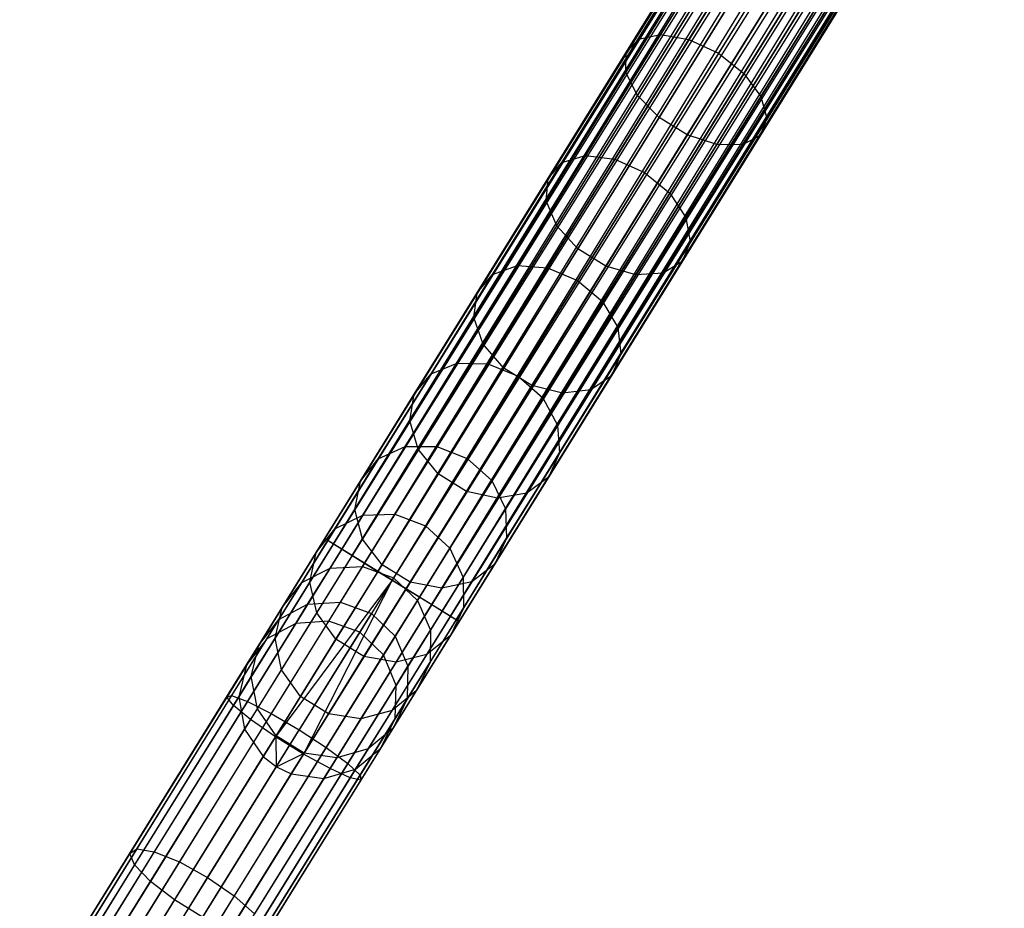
# Model space of a CAD drawing. Extents: x -102 to 102, y -101 to 102.
# Tile 9 of 256: x -47 to -35, y -73 to -62. Entities that reach past the tile are written whole.
import ezdxf

# ---------------------------------------------------------------- set-up
doc = ezdxf.new("R2010")
doc.units = 0
doc.header["$LTSCALE"] = 25.4
doc.layers.get('0').update_dxf_attribs({"linetype": 'CONTINUOUS'})

# ---------------------------------------------------------------- blocks, each defined once
blk = doc.blocks.new('NL2500011659_STL')
at = {"color": 0}
for p, q in [((-43.273, -68.059, -7.395), (-23.594, -36.277, -7.605)), ((-23.594, -36.277, -7.395), (-43.273, -68.059, -7.395)), ((-43.273, -68.059, -7.395), (-23.594, -36.277, -7.605)), ((-23.594, -36.277, -7.395), (-43.273, -68.059, -7.395)), ((-23.557, -36.3, -7.191), (-43.273, -68.059, -7.395)), ((-23.557, -36.3, -7.191), (-43.273, -68.059, -7.395)), ((-23.594, -36.277, -7.605), (-43.236, -68.082, -7.809)), ((-23.594, -36.277, -7.605), (-43.236, -68.082, -7.809)), ((-23.557, -36.3, -7.809), (-43.236, -68.082, -7.809)), ((-23.557, -36.3, -7.809), (-43.236, -68.082, -7.809)), ((-43.236, -68.082, -7.809), (-23.485, -36.345, -8)), ((-43.236, -68.082, -7.809), (-23.485, -36.345, -8)), ((-43.163, -68.127, -7), (-23.557, -36.3, -7.191)), ((-43.163, -68.127, -7), (-23.557, -36.3, -7.191)), ((-23.485, -36.345, -7), (-43.163, -68.127, -7)), ((-23.485, -36.345, -7), (-43.163, -68.127, -7)), ((-23.485, -36.345, -8), (-43.059, -68.191, -8.169)), ((-23.485, -36.345, -8), (-43.059, -68.191, -8.169)), ((-23.38, -36.409, -6.831), (-43.163, -68.127, -7)), ((-23.38, -36.409, -6.831), (-43.163, -68.127, -7)), ((-23.38, -36.409, -8.169), (-43.059, -68.191, -8.169)), ((-23.38, -36.409, -8.169), (-43.059, -68.191, -8.169)), ((-42.927, -68.273, -6.691), (-23.38, -36.409, -6.831)), ((-42.927, -68.273, -6.691), (-23.38, -36.409, -6.831)), ((-43.059, -68.191, -8.169), (-23.248, -36.491, -8.309)), ((-43.059, -68.191, -8.169), (-23.248, -36.491, -8.309)), ((-23.248, -36.491, -6.691), (-42.927, -68.273, -6.691)), ((-23.248, -36.491, -6.691), (-42.927, -68.273, -6.691)), ((-23.094, -36.586, -6.586), (-42.927, -68.273, -6.691)), ((-23.094, -36.586, -6.586), (-42.927, -68.273, -6.691)), ((-23.248, -36.491, -8.309), (-42.773, -68.368, -8.414)), ((-23.248, -36.491, -8.309), (-42.773, -68.368, -8.414)), ((-23.094, -36.586, -8.414), (-42.773, -68.368, -8.414)), ((-23.094, -36.586, -8.414), (-42.773, -68.368, -8.414)), ((-42.604, -68.473, -6.522), (-23.094, -36.586, -6.586)), ((-42.604, -68.473, -6.522), (-23.094, -36.586, -6.586)), ((-42.773, -68.368, -8.414), (-22.925, -36.691, -8.478)), ((-42.773, -68.368, -8.414), (-22.925, -36.691, -8.478)), ((-22.925, -36.691, -6.522), (-42.604, -68.473, -6.522)), ((-22.925, -36.691, -6.522), (-42.604, -68.473, -6.522)), ((-22.925, -36.691, -8.478), (-42.427, -68.582, -8.5)), ((-22.925, -36.691, -8.478), (-42.427, -68.582, -8.5)), ((-22.749, -36.801, -6.5), (-42.427, -68.582, -6.5)), ((-22.749, -36.801, -6.5), (-42.427, -68.582, -6.5)), ((-22.749, -36.801, -8.5), (-42.427, -68.582, -8.5)), ((-22.749, -36.801, -8.5), (-42.427, -68.582, -8.5)), ((-22.572, -36.91, -8.478), (-42.427, -68.582, -8.5)), ((-22.572, -36.91, -8.478), (-42.427, -68.582, -8.5)), ((-22.572, -36.91, -6.522), (-42.25, -68.692, -6.522)), ((-22.572, -36.91, -6.522), (-42.25, -68.692, -6.522)), ((-22.572, -36.91, -8.478), (-42.081, -68.797, -8.414)), ((-22.572, -36.91, -8.478), (-42.081, -68.797, -8.414)), ((-22.403, -37.015, -6.586), (-42.25, -68.692, -6.522)), ((-22.403, -37.015, -6.586), (-42.25, -68.692, -6.522)), ((-22.403, -37.015, -8.414), (-42.081, -68.797, -8.414)), ((-22.403, -37.015, -8.414), (-42.081, -68.797, -8.414)), ((-41.927, -68.892, -6.691), (-22.403, -37.015, -6.586)), ((-41.927, -68.892, -6.691), (-22.403, -37.015, -6.586)), ((-42.081, -68.797, -8.414), (-22.249, -37.11, -8.309)), ((-42.081, -68.797, -8.414), (-22.249, -37.11, -8.309)), ((-22.249, -37.11, -6.691), (-41.927, -68.892, -6.691)), ((-22.249, -37.11, -6.691), (-41.927, -68.892, -6.691)), ((-22.117, -37.192, -6.831), (-41.927, -68.892, -6.691)), ((-22.117, -37.192, -6.831), (-41.927, -68.892, -6.691)), ((-22.249, -37.11, -8.309), (-41.795, -68.974, -8.169)), ((-22.249, -37.11, -8.309), (-41.795, -68.974, -8.169)), ((-22.117, -37.192, -8.169), (-41.795, -68.974, -8.169)), ((-22.117, -37.192, -8.169), (-41.795, -68.974, -8.169)), ((-41.691, -69.038, -7), (-22.117, -37.192, -6.831)), ((-41.691, -69.038, -7), (-22.117, -37.192, -6.831)), ((-41.795, -68.974, -8.169), (-22.012, -37.256, -8)), ((-41.795, -68.974, -8.169), (-22.012, -37.256, -8)), ((-22.012, -37.256, -7), (-41.691, -69.038, -7)), ((-22.012, -37.256, -7), (-41.691, -69.038, -7)), ((-21.94, -37.301, -7.191), (-41.691, -69.038, -7)), ((-21.94, -37.301, -7.191), (-41.691, -69.038, -7)), ((-22.012, -37.256, -8), (-41.618, -69.083, -7.809)), ((-22.012, -37.256, -8), (-41.618, -69.083, -7.809)), ((-21.94, -37.301, -7.809), (-41.618, -69.083, -7.809)), ((-21.94, -37.301, -7.809), (-41.618, -69.083, -7.809)), ((-41.618, -69.083, -7.809), (-21.903, -37.324, -7.605)), ((-41.618, -69.083, -7.809), (-21.903, -37.324, -7.605)), ((-41.582, -69.106, -7.395), (-21.94, -37.301, -7.191)), ((-41.582, -69.106, -7.395), (-21.94, -37.301, -7.191)), ((-21.903, -37.324, -7.395), (-41.582, -69.106, -7.395)), ((-21.903, -37.324, -7.605), (-41.582, -69.106, -7.395)), ((-21.903, -37.324, -7.605), (-41.582, -69.106, -7.395)), ((-21.903, -37.324, -7.395), (-41.582, -69.106, -7.395)), ((-39.322, -61.761, -304), (-38.284, -60.084, -305.128)), ((-39.322, -61.761, -304), (-38.284, -60.084, -305.128)), ((-39.042, -61.703, -303.698), (-38.022, -60.057, -304.806)), ((-39.042, -61.703, -303.698), (-38.022, -60.057, -304.806)), ((-38.686, -61.767, -303.493), (-37.679, -60.142, -304.587)), ((-38.686, -61.767, -303.493), (-37.679, -60.142, -304.587)), ((-39.478, -61.93, -304.346), (-38.418, -60.218, -305.498)), ((-39.478, -61.93, -304.346), (-38.418, -60.218, -305.498)), ((-37.313, -60.323, -304.509), (-38.315, -61.941, -303.421)), ((-37.313, -60.323, -304.509), (-38.315, -61.941, -303.421)), ((-39.482, -62.181, -304.678), (-38.401, -60.435, -305.852)), ((-39.482, -62.181, -304.678), (-38.401, -60.435, -305.852)), ((-37.994, -62.195, -303.493), (-36.987, -60.57, -304.587)), ((-37.994, -62.195, -303.493), (-36.987, -60.57, -304.587)), ((-39.334, -62.471, -304.937), (-38.237, -60.699, -306.129)), ((-39.334, -62.471, -304.937), (-38.237, -60.699, -306.129)), ((-37.778, -62.486, -303.698), (-36.759, -60.839, -304.806)), ((-37.778, -62.486, -303.698), (-36.759, -60.839, -304.806)), ((-39.06, -62.749, -305.078), (-37.954, -60.963, -306.28)), ((-39.06, -62.749, -305.078), (-37.954, -60.963, -306.28)), ((-37.705, -62.762, -304), (-36.666, -61.085, -305.128)), ((-37.705, -62.762, -304), (-36.666, -61.085, -305.128)), ((-38.706, -62.968, -305.078), (-37.6, -61.182, -306.28)), ((-38.706, -62.968, -305.078), (-37.6, -61.182, -306.28)), ((-37.787, -62.977, -304.346), (-36.727, -61.265, -305.498)), ((-37.787, -62.977, -304.346), (-36.727, -61.265, -305.498)), ((-38.335, -63.09, -304.937), (-37.238, -61.318, -306.129)), ((-38.335, -63.09, -304.937), (-37.238, -61.318, -306.129)), ((-38.01, -63.093, -304.678), (-36.929, -61.347, -305.852)), ((-38.01, -63.093, -304.678), (-36.929, -61.347, -305.852)), ((-40.285, -63.316, -302.652), (-39.322, -61.761, -304)), ((-40.285, -63.316, -302.652), (-39.322, -61.761, -304)), ((-39.987, -63.23, -302.375), (-39.042, -61.703, -303.698)), ((-39.987, -63.23, -302.375), (-39.042, -61.703, -303.698)), ((-39.619, -63.275, -302.187), (-38.686, -61.767, -303.493)), ((-39.619, -63.275, -302.187), (-38.686, -61.767, -303.493)), ((-39.478, -61.93, -304.346), (-39.322, -61.761, -304)), ((-39.478, -61.93, -304.346), (-39.322, -61.761, -304)), ((-39.322, -61.761, -304), (-39.042, -61.703, -303.698)), ((-39.322, -61.761, -304), (-39.042, -61.703, -303.698)), ((-39.042, -61.703, -303.698), (-38.686, -61.767, -303.493)), ((-39.042, -61.703, -303.698), (-38.686, -61.767, -303.493)), ((-38.686, -61.767, -303.493), (-38.315, -61.941, -303.421)), ((-38.686, -61.767, -303.493), (-38.315, -61.941, -303.421)), ((-40.461, -63.518, -302.97), (-39.478, -61.93, -304.346)), ((-40.461, -63.518, -302.97), (-39.478, -61.93, -304.346)), ((-39.482, -62.181, -304.678), (-39.478, -61.93, -304.346)), ((-39.482, -62.181, -304.678), (-39.478, -61.93, -304.346)), ((-38.315, -61.941, -303.421), (-39.244, -63.442, -302.12)), ((-38.315, -61.941, -303.421), (-39.244, -63.442, -302.12)), ((-38.315, -61.941, -303.421), (-37.994, -62.195, -303.493)), ((-38.315, -61.941, -303.421), (-37.994, -62.195, -303.493)), ((-40.485, -63.8, -303.274), (-39.482, -62.181, -304.678)), ((-40.485, -63.8, -303.274), (-39.482, -62.181, -304.678)), ((-39.334, -62.471, -304.937), (-39.482, -62.181, -304.678)), ((-39.334, -62.471, -304.937), (-39.482, -62.181, -304.678)), ((-38.927, -63.703, -302.187), (-37.994, -62.195, -303.493)), ((-38.927, -63.703, -302.187), (-37.994, -62.195, -303.493)), ((-37.994, -62.195, -303.493), (-37.778, -62.486, -303.698)), ((-37.994, -62.195, -303.493), (-37.778, -62.486, -303.698)), ((-40.352, -64.115, -303.512), (-39.334, -62.471, -304.937)), ((-40.352, -64.115, -303.512), (-39.334, -62.471, -304.937)), ((-39.06, -62.749, -305.078), (-39.334, -62.471, -304.937)), ((-39.06, -62.749, -305.078), (-39.334, -62.471, -304.937)), ((-38.723, -64.013, -302.375), (-37.778, -62.486, -303.698)), ((-38.723, -64.013, -302.375), (-37.778, -62.486, -303.698)), ((-37.778, -62.486, -303.698), (-37.705, -62.762, -304)), ((-37.778, -62.486, -303.698), (-37.705, -62.762, -304)), ((-40.086, -64.406, -303.642), (-39.06, -62.749, -305.078)), ((-40.086, -64.406, -303.642), (-39.06, -62.749, -305.078)), ((-38.706, -62.968, -305.078), (-39.06, -62.749, -305.078)), ((-38.706, -62.968, -305.078), (-39.06, -62.749, -305.078)), ((-38.668, -64.318, -302.652), (-37.705, -62.762, -304)), ((-38.668, -64.318, -302.652), (-37.705, -62.762, -304)), ((-37.705, -62.762, -304), (-37.787, -62.977, -304.346)), ((-37.705, -62.762, -304), (-37.787, -62.977, -304.346)), ((-39.732, -64.625, -303.642), (-38.706, -62.968, -305.078)), ((-39.732, -64.625, -303.642), (-38.706, -62.968, -305.078)), ((-38.77, -64.565, -302.97), (-37.787, -62.977, -304.346)), ((-38.77, -64.565, -302.97), (-37.787, -62.977, -304.346)), ((-38.335, -63.09, -304.937), (-38.706, -62.968, -305.078)), ((-38.335, -63.09, -304.937), (-38.706, -62.968, -305.078)), ((-37.787, -62.977, -304.346), (-38.01, -63.093, -304.678)), ((-37.787, -62.977, -304.346), (-38.01, -63.093, -304.678)), ((-39.353, -64.733, -303.512), (-38.335, -63.09, -304.937)), ((-39.353, -64.733, -303.512), (-38.335, -63.09, -304.937)), ((-39.012, -64.712, -303.274), (-38.01, -63.093, -304.678)), ((-39.012, -64.712, -303.274), (-38.01, -63.093, -304.678)), ((-38.01, -63.093, -304.678), (-38.335, -63.09, -304.937)), ((-38.01, -63.093, -304.678), (-38.335, -63.09, -304.937)), ((-40.846, -64.617, -300.853), (-39.987, -63.23, -302.375)), ((-40.846, -64.617, -300.853), (-39.987, -63.23, -302.375)), ((-40.285, -63.316, -302.652), (-39.987, -63.23, -302.375)), ((-40.285, -63.316, -302.652), (-39.987, -63.23, -302.375)), ((-39.987, -63.23, -302.375), (-39.619, -63.275, -302.187)), ((-39.987, -63.23, -302.375), (-39.619, -63.275, -302.187)), ((-41.16, -64.729, -301.102), (-40.285, -63.316, -302.652)), ((-41.16, -64.729, -301.102), (-40.285, -63.316, -302.652)), ((-40.467, -64.644, -300.685), (-39.619, -63.275, -302.187)), ((-40.467, -64.644, -300.685), (-39.619, -63.275, -302.187)), ((-40.461, -63.518, -302.97), (-40.285, -63.316, -302.652)), ((-40.461, -63.518, -302.97), (-40.285, -63.316, -302.652)), ((-39.619, -63.275, -302.187), (-39.244, -63.442, -302.12)), ((-39.619, -63.275, -302.187), (-39.244, -63.442, -302.12)), ((-41.354, -64.961, -301.388), (-40.461, -63.518, -302.97)), ((-41.354, -64.961, -301.388), (-40.461, -63.518, -302.97)), ((-40.485, -63.8, -303.274), (-40.461, -63.518, -302.97)), ((-40.485, -63.8, -303.274), (-40.461, -63.518, -302.97)), ((-39.244, -63.442, -302.12), (-40.088, -64.805, -300.625)), ((-39.244, -63.442, -302.12), (-40.088, -64.805, -300.625)), ((-39.244, -63.442, -302.12), (-38.927, -63.703, -302.187)), ((-39.244, -63.442, -302.12), (-38.927, -63.703, -302.187)), ((-39.775, -65.072, -300.685), (-38.927, -63.703, -302.187)), ((-39.775, -65.072, -300.685), (-38.927, -63.703, -302.187)), ((-38.927, -63.703, -302.187), (-38.723, -64.013, -302.375)), ((-38.927, -63.703, -302.187), (-38.723, -64.013, -302.375)), ((-41.395, -65.271, -301.661), (-40.485, -63.8, -303.274)), ((-41.395, -65.271, -301.661), (-40.485, -63.8, -303.274)), ((-40.352, -64.115, -303.512), (-40.485, -63.8, -303.274)), ((-40.352, -64.115, -303.512), (-40.485, -63.8, -303.274)), ((-39.582, -65.4, -300.853), (-38.723, -64.013, -302.375)), ((-39.582, -65.4, -300.853), (-38.723, -64.013, -302.375)), ((-38.723, -64.013, -302.375), (-38.668, -64.318, -302.652)), ((-38.723, -64.013, -302.375), (-38.668, -64.318, -302.652)), ((-41.277, -65.608, -301.875), (-40.352, -64.115, -303.512)), ((-41.277, -65.608, -301.875), (-40.352, -64.115, -303.512)), ((-40.086, -64.406, -303.642), (-40.352, -64.115, -303.512)), ((-40.086, -64.406, -303.642), (-40.352, -64.115, -303.512)), ((-39.543, -65.731, -301.102), (-38.668, -64.318, -302.652)), ((-39.543, -65.731, -301.102), (-38.668, -64.318, -302.652)), ((-38.668, -64.318, -302.652), (-38.77, -64.565, -302.97)), ((-38.668, -64.318, -302.652), (-38.77, -64.565, -302.97)), ((-41.018, -65.912, -301.991), (-40.086, -64.406, -303.642)), ((-41.018, -65.912, -301.991), (-40.086, -64.406, -303.642)), ((-39.732, -64.625, -303.642), (-40.086, -64.406, -303.642)), ((-39.732, -64.625, -303.642), (-40.086, -64.406, -303.642)), ((-41.607, -65.846, -299.154), (-40.846, -64.617, -300.853)), ((-41.607, -65.846, -299.154), (-40.846, -64.617, -300.853)), ((-41.16, -64.729, -301.102), (-40.846, -64.617, -300.853)), ((-41.16, -64.729, -301.102), (-40.846, -64.617, -300.853)), ((-40.846, -64.617, -300.853), (-40.467, -64.644, -300.685)), ((-40.846, -64.617, -300.853), (-40.467, -64.644, -300.685)), ((-40.664, -66.131, -301.991), (-39.732, -64.625, -303.642)), ((-40.664, -66.131, -301.991), (-39.732, -64.625, -303.642)), ((-39.353, -64.733, -303.512), (-39.732, -64.625, -303.642)), ((-39.353, -64.733, -303.512), (-39.732, -64.625, -303.642)), ((-39.663, -66.008, -301.388), (-38.77, -64.565, -302.97)), ((-39.663, -66.008, -301.388), (-38.77, -64.565, -302.97)), ((-38.77, -64.565, -302.97), (-39.012, -64.712, -303.274)), ((-38.77, -64.565, -302.97), (-39.012, -64.712, -303.274)), ((-41.935, -65.981, -299.371), (-41.16, -64.729, -301.102)), ((-41.935, -65.981, -299.371), (-41.16, -64.729, -301.102)), ((-41.354, -64.961, -301.388), (-41.16, -64.729, -301.102)), ((-41.354, -64.961, -301.388), (-41.16, -64.729, -301.102)), ((-41.218, -65.857, -299.007), (-40.467, -64.644, -300.685)), ((-41.218, -65.857, -299.007), (-40.467, -64.644, -300.685)), ((-40.467, -64.644, -300.685), (-40.088, -64.805, -300.625)), ((-40.467, -64.644, -300.685), (-40.088, -64.805, -300.625)), ((-40.277, -66.227, -301.875), (-39.353, -64.733, -303.512)), ((-40.277, -66.227, -301.875), (-39.353, -64.733, -303.512)), ((-39.923, -66.183, -301.661), (-39.012, -64.712, -303.274)), ((-39.923, -66.183, -301.661), (-39.012, -64.712, -303.274)), ((-39.012, -64.712, -303.274), (-39.353, -64.733, -303.512)), ((-39.012, -64.712, -303.274), (-39.353, -64.733, -303.512)), ((-40.088, -64.805, -300.625), (-40.836, -66.013, -298.955)), ((-40.088, -64.805, -300.625), (-40.836, -66.013, -298.955)), ((-40.088, -64.805, -300.625), (-39.775, -65.072, -300.685)), ((-40.088, -64.805, -300.625), (-39.775, -65.072, -300.685)), ((-42.146, -66.239, -299.621), (-41.354, -64.961, -301.388)), ((-42.146, -66.239, -299.621), (-41.354, -64.961, -301.388)), ((-41.395, -65.271, -301.661), (-41.354, -64.961, -301.388)), ((-41.395, -65.271, -301.661), (-41.354, -64.961, -301.388)), ((-40.527, -66.286, -299.007), (-39.775, -65.072, -300.685)), ((-40.527, -66.286, -299.007), (-39.775, -65.072, -300.685)), ((-39.775, -65.072, -300.685), (-39.582, -65.4, -300.853)), ((-39.775, -65.072, -300.685), (-39.582, -65.4, -300.853)), ((-42.202, -66.574, -299.859), (-41.395, -65.271, -301.661)), ((-42.202, -66.574, -299.859), (-41.395, -65.271, -301.661)), ((-41.277, -65.608, -301.875), (-41.395, -65.271, -301.661)), ((-41.277, -65.608, -301.875), (-41.395, -65.271, -301.661)), ((-40.343, -66.629, -299.154), (-39.582, -65.4, -300.853)), ((-40.343, -66.629, -299.154), (-39.582, -65.4, -300.853)), ((-39.582, -65.4, -300.853), (-39.543, -65.731, -301.102)), ((-39.582, -65.4, -300.853), (-39.543, -65.731, -301.102)), ((-42.096, -66.931, -300.045), (-41.277, -65.608, -301.875)), ((-42.096, -66.931, -300.045), (-41.277, -65.608, -301.875)), ((-41.018, -65.912, -301.991), (-41.277, -65.608, -301.875)), ((-41.018, -65.912, -301.991), (-41.277, -65.608, -301.875)), ((-40.318, -66.982, -299.371), (-39.543, -65.731, -301.102)), ((-40.318, -66.982, -299.371), (-39.543, -65.731, -301.102)), ((-39.543, -65.731, -301.102), (-39.663, -66.008, -301.388)), ((-39.543, -65.731, -301.102), (-39.663, -66.008, -301.388)), ((-42.26, -66.9, -297.3), (-41.607, -65.846, -299.154)), ((-42.26, -66.9, -297.3), (-41.607, -65.846, -299.154)), ((-41.935, -65.981, -299.371), (-41.607, -65.846, -299.154)), ((-41.935, -65.981, -299.371), (-41.607, -65.846, -299.154)), ((-41.863, -66.898, -297.176), (-41.218, -65.857, -299.007)), ((-41.863, -66.898, -297.176), (-41.218, -65.857, -299.007)), ((-41.607, -65.846, -299.154), (-41.218, -65.857, -299.007)), ((-41.607, -65.846, -299.154), (-41.218, -65.857, -299.007)), ((-41.218, -65.857, -299.007), (-40.836, -66.013, -298.955)), ((-41.218, -65.857, -299.007), (-40.836, -66.013, -298.955)), ((-42.6, -67.055, -297.483), (-41.935, -65.981, -299.371)), ((-42.6, -67.055, -297.483), (-41.935, -65.981, -299.371)), ((-42.146, -66.239, -299.621), (-41.935, -65.981, -299.371)), ((-42.146, -66.239, -299.621), (-41.935, -65.981, -299.371)), ((-41.844, -67.245, -300.147), (-41.018, -65.912, -301.991)), ((-41.844, -67.245, -300.147), (-41.018, -65.912, -301.991)), ((-40.664, -66.131, -301.991), (-41.018, -65.912, -301.991)), ((-40.664, -66.131, -301.991), (-41.018, -65.912, -301.991)), ((-40.836, -66.013, -298.955), (-41.478, -67.049, -297.132)), ((-40.836, -66.013, -298.955), (-41.478, -67.049, -297.132)), ((-40.836, -66.013, -298.955), (-40.527, -66.286, -299.007)), ((-40.836, -66.013, -298.955), (-40.527, -66.286, -299.007)), ((-40.454, -67.286, -299.621), (-39.663, -66.008, -301.388)), ((-40.454, -67.286, -299.621), (-39.663, -66.008, -301.388)), ((-39.663, -66.008, -301.388), (-39.923, -66.183, -301.661)), ((-39.663, -66.008, -301.388), (-39.923, -66.183, -301.661)), ((-42.824, -67.335, -297.692), (-42.146, -66.239, -299.621)), ((-42.824, -67.335, -297.692), (-42.146, -66.239, -299.621)), ((-42.202, -66.574, -299.859), (-42.146, -66.239, -299.621)), ((-42.202, -66.574, -299.859), (-42.146, -66.239, -299.621)), ((-41.49, -67.464, -300.147), (-40.664, -66.131, -301.991)), ((-41.49, -67.464, -300.147), (-40.664, -66.131, -301.991)), ((-41.096, -67.549, -300.045), (-40.277, -66.227, -301.875)), ((-41.096, -67.549, -300.045), (-40.277, -66.227, -301.875)), ((-40.73, -67.486, -299.859), (-39.923, -66.183, -301.661)), ((-40.73, -67.486, -299.859), (-39.923, -66.183, -301.661)), ((-40.277, -66.227, -301.875), (-40.664, -66.131, -301.991)), ((-40.277, -66.227, -301.875), (-40.664, -66.131, -301.991)), ((-39.923, -66.183, -301.661), (-40.277, -66.227, -301.875)), ((-39.923, -66.183, -301.661), (-40.277, -66.227, -301.875)), ((-41.171, -67.327, -297.176), (-40.527, -66.286, -299.007)), ((-41.171, -67.327, -297.176), (-40.527, -66.286, -299.007)), ((-40.527, -66.286, -299.007), (-40.343, -66.629, -299.154)), ((-40.527, -66.286, -299.007), (-40.343, -66.629, -299.154)), ((-42.895, -67.692, -297.893), (-42.202, -66.574, -299.859)), ((-42.895, -67.692, -297.893), (-42.202, -66.574, -299.859)), ((-42.096, -66.931, -300.045), (-42.202, -66.574, -299.859)), ((-42.096, -66.931, -300.045), (-42.202, -66.574, -299.859)), ((-40.996, -67.683, -297.3), (-40.343, -66.629, -299.154)), ((-40.996, -67.683, -297.3), (-40.343, -66.629, -299.154)), ((-40.343, -66.629, -299.154), (-40.318, -66.982, -299.371)), ((-40.343, -66.629, -299.154), (-40.318, -66.982, -299.371)), ((-42.798, -68.065, -298.049), (-42.096, -66.931, -300.045)), ((-42.798, -68.065, -298.049), (-42.096, -66.931, -300.045)), ((-42.796, -67.766, -295.315), (-42.26, -66.9, -297.3)), ((-42.796, -67.766, -295.315), (-42.26, -66.9, -297.3)), ((-42.6, -67.055, -297.483), (-42.26, -66.9, -297.3)), ((-42.6, -67.055, -297.483), (-42.26, -66.9, -297.3)), ((-42.392, -67.753, -295.216), (-41.863, -66.898, -297.176)), ((-42.392, -67.753, -295.216), (-41.863, -66.898, -297.176)), ((-42.26, -66.9, -297.3), (-41.863, -66.898, -297.176)), ((-42.26, -66.9, -297.3), (-41.863, -66.898, -297.176)), ((-41.844, -67.245, -300.147), (-42.096, -66.931, -300.045)), ((-41.844, -67.245, -300.147), (-42.096, -66.931, -300.045)), ((-41.863, -66.898, -297.176), (-41.478, -67.049, -297.132)), ((-41.863, -66.898, -297.176), (-41.478, -67.049, -297.132)), ((-40.983, -68.056, -297.483), (-40.318, -66.982, -299.371)), ((-40.983, -68.056, -297.483), (-40.318, -66.982, -299.371)), ((-40.318, -66.982, -299.371), (-40.454, -67.286, -299.621)), ((-40.318, -66.982, -299.371), (-40.454, -67.286, -299.621)), ((-43.146, -67.936, -295.461), (-42.6, -67.055, -297.483)), ((-43.146, -67.936, -295.461), (-42.6, -67.055, -297.483)), ((-42.824, -67.335, -297.692), (-42.6, -67.055, -297.483)), ((-42.824, -67.335, -297.692), (-42.6, -67.055, -297.483)), ((-41.478, -67.049, -297.132), (-42.004, -67.9, -295.181)), ((-41.478, -67.049, -297.132), (-42.004, -67.9, -295.181)), ((-41.478, -67.049, -297.132), (-41.171, -67.327, -297.176)), ((-41.478, -67.049, -297.132), (-41.171, -67.327, -297.176)), ((-43.382, -68.235, -295.628), (-42.824, -67.335, -297.692)), ((-43.382, -68.235, -295.628), (-42.824, -67.335, -297.692)), ((-42.895, -67.692, -297.893), (-42.824, -67.335, -297.692)), ((-42.895, -67.692, -297.893), (-42.824, -67.335, -297.692)), ((-42.552, -68.389, -298.135), (-41.844, -67.245, -300.147)), ((-42.552, -68.389, -298.135), (-41.844, -67.245, -300.147)), ((-41.49, -67.464, -300.147), (-41.844, -67.245, -300.147)), ((-41.49, -67.464, -300.147), (-41.844, -67.245, -300.147)), ((-41.7, -68.181, -295.216), (-41.171, -67.327, -297.176)), ((-41.7, -68.181, -295.216), (-41.171, -67.327, -297.176)), ((-41.171, -67.327, -297.176), (-40.996, -67.683, -297.3)), ((-41.171, -67.327, -297.176), (-40.996, -67.683, -297.3)), ((-41.133, -68.382, -297.692), (-40.454, -67.286, -299.621)), ((-41.133, -68.382, -297.692), (-40.454, -67.286, -299.621)), ((-40.454, -67.286, -299.621), (-40.73, -67.486, -299.859)), ((-40.454, -67.286, -299.621), (-40.73, -67.486, -299.859)), ((-42.198, -68.608, -298.135), (-41.49, -67.464, -300.147)), ((-42.198, -68.608, -298.135), (-41.49, -67.464, -300.147)), ((-41.096, -67.549, -300.045), (-41.49, -67.464, -300.147)), ((-41.096, -67.549, -300.045), (-41.49, -67.464, -300.147)), ((-41.422, -68.604, -297.893), (-40.73, -67.486, -299.859)), ((-41.422, -68.604, -297.893), (-40.73, -67.486, -299.859)), ((-40.73, -67.486, -299.859), (-41.096, -67.549, -300.045)), ((-40.73, -67.486, -299.859), (-41.096, -67.549, -300.045)), ((-41.799, -68.684, -298.049), (-41.096, -67.549, -300.045)), ((-41.799, -68.684, -298.049), (-41.096, -67.549, -300.045)), ((-43.463, -68.61, -295.788), (-42.895, -67.692, -297.893)), ((-43.463, -68.61, -295.788), (-42.895, -67.692, -297.893)), ((-42.798, -68.065, -298.049), (-42.895, -67.692, -297.893)), ((-42.798, -68.065, -298.049), (-42.895, -67.692, -297.893)), ((-41.532, -68.548, -295.315), (-40.996, -67.683, -297.3)), ((-41.532, -68.548, -295.315), (-40.996, -67.683, -297.3)), ((-40.996, -67.683, -297.3), (-40.983, -68.056, -297.483)), ((-40.996, -67.683, -297.3), (-40.983, -68.056, -297.483)), ((-43.208, -68.431, -293.226), (-42.796, -67.766, -295.315)), ((-43.208, -68.431, -293.226), (-42.796, -67.766, -295.315)), ((-43.146, -67.936, -295.461), (-42.796, -67.766, -295.315)), ((-43.146, -67.936, -295.461), (-42.796, -67.766, -295.315)), ((-42.799, -68.41, -293.154), (-42.392, -67.753, -295.216)), ((-42.799, -68.41, -293.154), (-42.392, -67.753, -295.216)), ((-42.796, -67.766, -295.315), (-42.392, -67.753, -295.216)), ((-42.796, -67.766, -295.315), (-42.392, -67.753, -295.216)), ((-42.392, -67.753, -295.216), (-42.004, -67.9, -295.181)), ((-42.392, -67.753, -295.216), (-42.004, -67.9, -295.181)), ((-43.565, -68.614, -293.333), (-43.146, -67.936, -295.461)), ((-43.565, -68.614, -293.333), (-43.146, -67.936, -295.461)), ((-43.382, -68.235, -295.628), (-43.146, -67.936, -295.461)), ((-43.382, -68.235, -295.628), (-43.146, -67.936, -295.461)), ((-42.004, -67.9, -295.181), (-42.409, -68.554, -293.128)), ((-42.004, -67.9, -295.181), (-42.409, -68.554, -293.128)), ((-42.004, -67.9, -295.181), (-41.7, -68.181, -295.216)), ((-42.004, -67.9, -295.181), (-41.7, -68.181, -295.216)), ((-43.273, -68.059, -7.395), (-44.51, -70.057, -7.533)), ((-43.273, -68.059, -7.395), (-44.51, -70.057, -7.533)), ((-43.236, -68.082, -7.809), (-44.448, -70.039, -7.944)), ((-43.236, -68.082, -7.809), (-44.448, -70.039, -7.944)), ((-43.375, -68.997, -295.913), (-42.798, -68.065, -298.049)), ((-43.375, -68.997, -295.913), (-42.798, -68.065, -298.049)), ((-43.236, -68.082, -7.809), (-43.273, -68.059, -7.395)), ((-43.273, -68.059, -7.395), (-43.163, -68.127, -7)), ((-43.273, -68.059, -7.395), (-43.163, -68.127, -7)), ((-43.236, -68.082, -7.809), (-43.273, -68.059, -7.395)), ((-43.059, -68.191, -8.169), (-43.236, -68.082, -7.809)), ((-43.059, -68.191, -8.169), (-43.236, -68.082, -7.809)), ((-42.552, -68.389, -298.135), (-42.798, -68.065, -298.049)), ((-42.552, -68.389, -298.135), (-42.798, -68.065, -298.049)), ((-41.528, -68.938, -295.461), (-40.983, -68.056, -297.483)), ((-41.528, -68.938, -295.461), (-40.983, -68.056, -297.483)), ((-40.983, -68.056, -297.483), (-41.133, -68.382, -297.692)), ((-40.983, -68.056, -297.483), (-41.133, -68.382, -297.692)), ((-43.163, -68.127, -7), (-44.425, -70.164, -7.141)), ((-43.163, -68.127, -7), (-44.425, -70.164, -7.141)), ((-43.059, -68.191, -8.169), (-44.249, -70.113, -8.302)), ((-43.059, -68.191, -8.169), (-44.249, -70.113, -8.302)), ((-43.81, -68.927, -293.455), (-43.382, -68.235, -295.628)), ((-43.81, -68.927, -293.455), (-43.382, -68.235, -295.628)), ((-43.463, -68.61, -295.788), (-43.382, -68.235, -295.628)), ((-43.463, -68.61, -295.788), (-43.382, -68.235, -295.628)), ((-43.163, -68.127, -7), (-42.927, -68.273, -6.691)), ((-43.163, -68.127, -7), (-42.927, -68.273, -6.691)), ((-42.773, -68.368, -8.414), (-43.059, -68.191, -8.169)), ((-42.773, -68.368, -8.414), (-43.059, -68.191, -8.169)), ((-42.107, -68.838, -293.154), (-41.7, -68.181, -295.216)), ((-42.107, -68.838, -293.154), (-41.7, -68.181, -295.216)), ((-41.7, -68.181, -295.216), (-41.532, -68.548, -295.315)), ((-41.7, -68.181, -295.216), (-41.532, -68.548, -295.315)), ((-42.927, -68.273, -6.691), (-44.208, -70.342, -6.834)), ((-42.927, -68.273, -6.691), (-44.208, -70.342, -6.834)), ((-42.927, -68.273, -6.691), (-42.604, -68.473, -6.522)), ((-42.927, -68.273, -6.691), (-42.604, -68.473, -6.522)), ((-42.773, -68.368, -8.414), (-43.948, -70.266, -8.544)), ((-42.773, -68.368, -8.414), (-43.948, -70.266, -8.544)), ((-42.604, -68.473, -6.522), (-43.895, -70.558, -6.666)), ((-42.604, -68.473, -6.522), (-43.895, -70.558, -6.666)), ((-43.565, -68.614, -293.333), (-43.208, -68.431, -293.226)), ((-43.565, -68.614, -293.333), (-43.208, -68.431, -293.226)), ((-43.49, -68.888, -291.061), (-43.208, -68.431, -293.226)), ((-43.49, -68.888, -291.061), (-43.208, -68.431, -293.226)), ((-43.208, -68.431, -293.226), (-42.799, -68.41, -293.154)), ((-43.208, -68.431, -293.226), (-42.799, -68.41, -293.154)), ((-43.134, -69.329, -295.981), (-42.552, -68.389, -298.135)), ((-43.134, -69.329, -295.981), (-42.552, -68.389, -298.135)), ((-43.078, -68.86, -291.016), (-42.799, -68.41, -293.154)), ((-43.078, -68.86, -291.016), (-42.799, -68.41, -293.154)), ((-42.799, -68.41, -293.154), (-42.409, -68.554, -293.128)), ((-42.799, -68.41, -293.154), (-42.409, -68.554, -293.128)), ((-42.427, -68.582, -8.5), (-42.773, -68.368, -8.414)), ((-42.427, -68.582, -8.5), (-42.773, -68.368, -8.414)), ((-42.604, -68.473, -6.522), (-42.427, -68.582, -6.5)), ((-42.604, -68.473, -6.522), (-42.427, -68.582, -6.5)), ((-42.198, -68.608, -298.135), (-42.552, -68.389, -298.135)), ((-42.198, -68.608, -298.135), (-42.552, -68.389, -298.135)), ((-41.691, -69.282, -295.628), (-41.133, -68.382, -297.692)), ((-41.691, -69.282, -295.628), (-41.133, -68.382, -297.692)), ((-41.133, -68.382, -297.692), (-41.422, -68.604, -297.893)), ((-41.133, -68.382, -297.692), (-41.422, -68.604, -297.893)), ((-42.427, -68.582, -6.5), (-43.895, -70.558, -6.666)), ((-42.427, -68.582, -6.5), (-43.895, -70.558, -6.666)), ((-42.427, -68.582, -8.5), (-43.597, -70.471, -8.63)), ((-42.427, -68.582, -8.5), (-43.597, -70.471, -8.63)), ((-42.427, -68.582, -6.5), (-43.542, -70.777, -6.666)), ((-42.427, -68.582, -6.5), (-43.542, -70.777, -6.666)), ((-42.78, -69.548, -295.981), (-42.198, -68.608, -298.135)), ((-42.78, -69.548, -295.981), (-42.198, -68.608, -298.135)), ((-42.409, -68.554, -293.128), (-42.687, -69.002, -291)), ((-42.409, -68.554, -293.128), (-42.687, -69.002, -291)), ((-42.427, -68.582, -6.5), (-42.25, -68.692, -6.522)), ((-42.081, -68.797, -8.414), (-42.427, -68.582, -8.5)), ((-42.427, -68.582, -6.5), (-42.25, -68.692, -6.522)), ((-42.081, -68.797, -8.414), (-42.427, -68.582, -8.5)), ((-42.409, -68.554, -293.128), (-42.107, -68.838, -293.154)), ((-42.409, -68.554, -293.128), (-42.107, -68.838, -293.154)), ((-41.799, -68.684, -298.049), (-42.198, -68.608, -298.135)), ((-41.799, -68.684, -298.049), (-42.198, -68.608, -298.135)), ((-41.99, -69.522, -295.788), (-41.422, -68.604, -297.893)), ((-41.99, -69.522, -295.788), (-41.422, -68.604, -297.893)), ((-41.944, -69.214, -293.226), (-41.532, -68.548, -295.315)), ((-41.944, -69.214, -293.226), (-41.532, -68.548, -295.315)), ((-41.422, -68.604, -297.893), (-41.799, -68.684, -298.049)), ((-41.422, -68.604, -297.893), (-41.799, -68.684, -298.049)), ((-41.532, -68.548, -295.315), (-41.528, -68.938, -295.461)), ((-41.532, -68.548, -295.315), (-41.528, -68.938, -295.461)), ((-43.9, -69.316, -293.573), (-43.463, -68.61, -295.788)), ((-43.9, -69.316, -293.573), (-43.463, -68.61, -295.788)), ((-43.853, -69.079, -291.127), (-43.565, -68.614, -293.333)), ((-43.853, -69.079, -291.127), (-43.565, -68.614, -293.333)), ((-43.81, -68.927, -293.455), (-43.565, -68.614, -293.333)), ((-43.81, -68.927, -293.455), (-43.565, -68.614, -293.333)), ((-42.25, -68.692, -6.522), (-43.542, -70.777, -6.666)), ((-42.25, -68.692, -6.522), (-43.542, -70.777, -6.666)), ((-43.375, -68.997, -295.913), (-43.463, -68.61, -295.788)), ((-43.375, -68.997, -295.913), (-43.463, -68.61, -295.788)), ((-42.376, -69.616, -295.913), (-41.799, -68.684, -298.049)), ((-42.376, -69.616, -295.913), (-41.799, -68.684, -298.049)), ((-42.25, -68.692, -6.522), (-41.927, -68.892, -6.691)), ((-42.25, -68.692, -6.522), (-41.927, -68.892, -6.691)), ((-42.081, -68.797, -8.414), (-43.256, -70.694, -8.544)), ((-42.081, -68.797, -8.414), (-43.256, -70.694, -8.544)), ((-42.386, -69.289, -291.016), (-42.107, -68.838, -293.154)), ((-42.386, -69.289, -291.016), (-42.107, -68.838, -293.154)), ((-42.107, -68.838, -293.154), (-41.944, -69.214, -293.226)), ((-42.107, -68.838, -293.154), (-41.944, -69.214, -293.226)), ((-41.795, -68.974, -8.169), (-42.081, -68.797, -8.414)), ((-41.795, -68.974, -8.169), (-42.081, -68.797, -8.414)), ((-44.104, -69.402, -291.204), (-43.81, -68.927, -293.455)), ((-44.104, -69.402, -291.204), (-43.81, -68.927, -293.455)), ((-43.9, -69.316, -293.573), (-43.81, -68.927, -293.455)), ((-43.9, -69.316, -293.573), (-43.81, -68.927, -293.455)), ((-43.853, -69.079, -291.127), (-43.49, -68.888, -291.061)), ((-43.853, -69.079, -291.127), (-43.49, -68.888, -291.061)), ((-43.639, -69.129, -288.848), (-43.49, -68.888, -291.061)), ((-43.639, -69.129, -288.848), (-43.49, -68.888, -291.061)), ((-43.49, -68.888, -291.061), (-43.078, -68.86, -291.016)), ((-43.49, -68.888, -291.061), (-43.078, -68.86, -291.016)), ((-43.225, -69.099, -288.831), (-43.078, -68.86, -291.016)), ((-43.225, -69.099, -288.831), (-43.078, -68.86, -291.016)), ((-41.927, -68.892, -6.691), (-43.208, -70.96, -6.834)), ((-41.927, -68.892, -6.691), (-43.208, -70.96, -6.834)), ((-43.078, -68.86, -291.016), (-42.687, -69.002, -291)), ((-43.078, -68.86, -291.016), (-42.687, -69.002, -291)), ((-41.795, -68.974, -8.169), (-42.985, -70.895, -8.302)), ((-41.795, -68.974, -8.169), (-42.985, -70.895, -8.302)), ((-41.948, -69.616, -293.333), (-41.528, -68.938, -295.461)), ((-41.948, -69.616, -293.333), (-41.528, -68.938, -295.461)), ((-41.927, -68.892, -6.691), (-41.691, -69.038, -7)), ((-41.927, -68.892, -6.691), (-41.691, -69.038, -7)), ((-41.618, -69.083, -7.809), (-41.795, -68.974, -8.169)), ((-41.618, -69.083, -7.809), (-41.795, -68.974, -8.169)), ((-41.528, -68.938, -295.461), (-41.691, -69.282, -295.628)), ((-41.528, -68.938, -295.461), (-41.691, -69.282, -295.628)), ((-52.796, -84.556, -28.831), (-43.225, -69.099, -288.831)), ((-52.796, -84.556, -28.831), (-43.225, -69.099, -288.831)), ((-44.104, -69.402, -291.204), (-43.853, -69.079, -291.127)), ((-44.104, -69.402, -291.204), (-43.853, -69.079, -291.127)), ((-44.005, -69.325, -288.874), (-43.853, -69.079, -291.127)), ((-44.005, -69.325, -288.874), (-43.853, -69.079, -291.127)), ((-43.819, -69.713, -293.664), (-43.375, -68.997, -295.913)), ((-43.819, -69.713, -293.664), (-43.375, -68.997, -295.913)), ((-43.225, -69.099, -288.831), (-43.639, -69.129, -288.848)), ((-43.225, -69.099, -288.831), (-43.639, -69.129, -288.848)), ((-43.134, -69.329, -295.981), (-43.375, -68.997, -295.913)), ((-43.134, -69.329, -295.981), (-43.375, -68.997, -295.913)), ((-42.834, -69.239, -288.825), (-43.225, -69.099, -288.831)), ((-42.834, -69.239, -288.825), (-43.225, -69.099, -288.831)), ((-41.691, -69.038, -7), (-42.953, -71.076, -7.141)), ((-41.691, -69.038, -7), (-42.953, -71.076, -7.141)), ((-42.834, -69.239, -288.825), (-42.687, -69.002, -291)), ((-42.834, -69.239, -288.825), (-42.687, -69.002, -291)), ((-41.618, -69.083, -7.809), (-42.83, -71.041, -7.944)), ((-41.618, -69.083, -7.809), (-42.83, -71.041, -7.944)), ((-42.687, -69.002, -291), (-42.386, -69.289, -291.016)), ((-42.687, -69.002, -291), (-42.386, -69.289, -291.016)), ((-41.691, -69.038, -7), (-41.582, -69.106, -7.395)), ((-41.691, -69.038, -7), (-41.582, -69.106, -7.395)), ((-41.582, -69.106, -7.395), (-41.618, -69.083, -7.809)), ((-41.582, -69.106, -7.395), (-41.618, -69.083, -7.809)), ((-53.211, -84.587, -28.848), (-43.639, -69.129, -288.848)), ((-53.211, -84.587, -28.848), (-43.639, -69.129, -288.848)), ((-43.639, -69.129, -288.848), (-44.005, -69.325, -288.874)), ((-43.639, -69.129, -288.848), (-44.005, -69.325, -288.874)), ((-41.582, -69.106, -7.395), (-42.819, -71.105, -7.533)), ((-41.582, -69.106, -7.395), (-42.819, -71.105, -7.533)), ((-42.226, -69.67, -291.061), (-41.944, -69.214, -293.226)), ((-42.226, -69.67, -291.061), (-41.944, -69.214, -293.226)), ((-41.944, -69.214, -293.226), (-41.948, -69.616, -293.333)), ((-41.944, -69.214, -293.226), (-41.948, -69.616, -293.333)), ((-53.576, -84.783, -28.874), (-44.005, -69.325, -288.874)), ((-53.576, -84.783, -28.874), (-44.005, -69.325, -288.874)), ((-52.405, -84.697, -28.825), (-42.834, -69.239, -288.825)), ((-52.405, -84.697, -28.825), (-42.834, -69.239, -288.825)), ((-44.005, -69.325, -288.874), (-44.259, -69.653, -288.902)), ((-44.005, -69.325, -288.874), (-44.259, -69.653, -288.902)), ((-44.2, -69.8, -291.276), (-43.9, -69.316, -293.573)), ((-44.2, -69.8, -291.276), (-43.9, -69.316, -293.573)), ((-43.819, -69.713, -293.664), (-43.9, -69.316, -293.573)), ((-43.819, -69.713, -293.664), (-43.9, -69.316, -293.573)), ((-43.581, -70.051, -293.714), (-43.134, -69.329, -295.981)), ((-43.581, -70.051, -293.714), (-43.134, -69.329, -295.981)), ((-42.78, -69.548, -295.981), (-43.134, -69.329, -295.981)), ((-42.78, -69.548, -295.981), (-43.134, -69.329, -295.981)), ((-42.533, -69.527, -288.831), (-42.834, -69.239, -288.825)), ((-42.533, -69.527, -288.831), (-42.834, -69.239, -288.825)), ((-42.533, -69.527, -288.831), (-42.386, -69.289, -291.016)), ((-42.533, -69.527, -288.831), (-42.386, -69.289, -291.016)), ((-42.386, -69.289, -291.016), (-42.226, -69.67, -291.061)), ((-42.386, -69.289, -291.016), (-42.226, -69.67, -291.061)), ((-42.119, -69.974, -293.455), (-41.691, -69.282, -295.628)), ((-42.119, -69.974, -293.455), (-41.691, -69.282, -295.628)), ((-41.691, -69.282, -295.628), (-41.99, -69.522, -295.788)), ((-41.691, -69.282, -295.628), (-41.99, -69.522, -295.788)), ((-44.259, -69.653, -288.902), (-44.104, -69.402, -291.204)), ((-44.259, -69.653, -288.902), (-44.104, -69.402, -291.204)), ((-44.2, -69.8, -291.276), (-44.104, -69.402, -291.204)), ((-44.2, -69.8, -291.276), (-44.104, -69.402, -291.204)), ((-52.105, -84.985, -28.831), (-42.533, -69.527, -288.831)), ((-52.105, -84.985, -28.831), (-42.533, -69.527, -288.831)), ((-43.227, -70.27, -293.714), (-42.78, -69.548, -295.981)), ((-43.227, -70.27, -293.714), (-42.78, -69.548, -295.981)), ((-42.376, -69.616, -295.913), (-42.78, -69.548, -295.981)), ((-42.376, -69.616, -295.913), (-42.78, -69.548, -295.981)), ((-42.376, -69.911, -288.848), (-42.533, -69.527, -288.831)), ((-42.376, -69.911, -288.848), (-42.533, -69.527, -288.831)), ((-42.427, -70.228, -293.573), (-41.99, -69.522, -295.788)), ((-42.427, -70.228, -293.573), (-41.99, -69.522, -295.788)), ((-41.99, -69.522, -295.788), (-42.376, -69.616, -295.913)), ((-41.99, -69.522, -295.788), (-42.376, -69.616, -295.913)), ((-53.831, -85.11, -28.902), (-44.259, -69.653, -288.902)), ((-53.831, -85.11, -28.902), (-44.259, -69.653, -288.902)), ((-44.259, -69.653, -288.902), (-44.358, -70.056, -288.93)), ((-44.259, -69.653, -288.902), (-44.358, -70.056, -288.93)), ((-44.123, -70.205, -291.333), (-43.819, -69.713, -293.664)), ((-44.123, -70.205, -291.333), (-43.819, -69.713, -293.664)), ((-43.581, -70.051, -293.714), (-43.819, -69.713, -293.664)), ((-43.581, -70.051, -293.714), (-43.819, -69.713, -293.664)), ((-42.819, -70.332, -293.664), (-42.376, -69.616, -295.913)), ((-42.819, -70.332, -293.664), (-42.376, -69.616, -295.913)), ((-42.376, -69.911, -288.848), (-42.226, -69.67, -291.061)), ((-42.376, -69.911, -288.848), (-42.226, -69.67, -291.061)), ((-42.236, -70.08, -291.127), (-41.948, -69.616, -293.333)), ((-42.236, -70.08, -291.127), (-41.948, -69.616, -293.333)), ((-42.226, -69.67, -291.061), (-42.236, -70.08, -291.127)), ((-42.226, -69.67, -291.061), (-42.236, -70.08, -291.127)), ((-41.948, -69.616, -293.333), (-42.119, -69.974, -293.455)), ((-41.948, -69.616, -293.333), (-42.119, -69.974, -293.455)), ((-44.358, -70.056, -288.93), (-44.2, -69.8, -291.276)), ((-44.358, -70.056, -288.93), (-44.2, -69.8, -291.276)), ((-44.123, -70.205, -291.333), (-44.2, -69.8, -291.276)), ((-44.123, -70.205, -291.333), (-44.2, -69.8, -291.276)), ((-51.947, -85.369, -28.848), (-42.376, -69.911, -288.848)), ((-51.947, -85.369, -28.848), (-42.376, -69.911, -288.848)), ((-42.388, -70.326, -288.874), (-42.376, -69.911, -288.848)), ((-42.388, -70.326, -288.874), (-42.376, -69.911, -288.848)), ((-53.929, -85.514, -28.93), (-44.358, -70.056, -288.93)), ((-53.929, -85.514, -28.93), (-44.358, -70.056, -288.93)), ((-44.51, -70.057, -7.533), (-45.731, -72.029, -7.945)), ((-44.51, -70.057, -7.533), (-45.731, -72.029, -7.945)), ((-44.448, -70.039, -7.944), (-45.643, -71.97, -8.347)), ((-44.448, -70.039, -7.944), (-45.643, -71.97, -8.347)), ((-44.51, -70.057, -7.533), (-44.448, -70.039, -7.944)), ((-44.51, -70.057, -7.533), (-44.448, -70.039, -7.944)), ((-44.425, -70.164, -7.141), (-44.51, -70.057, -7.533)), ((-44.425, -70.164, -7.141), (-44.51, -70.057, -7.533)), ((-44.448, -70.039, -7.944), (-44.249, -70.113, -8.302)), ((-44.448, -70.039, -7.944), (-44.249, -70.113, -8.302)), ((-44.358, -70.056, -288.93), (-44.284, -70.464, -288.952)), ((-44.358, -70.056, -288.93), (-44.284, -70.464, -288.952)), ((-43.887, -70.546, -291.365), (-43.581, -70.051, -293.714)), ((-43.887, -70.546, -291.365), (-43.581, -70.051, -293.714)), ((-43.227, -70.27, -293.714), (-43.581, -70.051, -293.714)), ((-43.227, -70.27, -293.714), (-43.581, -70.051, -293.714)), ((-42.119, -69.974, -293.455), (-42.427, -70.228, -293.573)), ((-42.119, -69.974, -293.455), (-42.427, -70.228, -293.573)), ((-42.413, -70.449, -291.204), (-42.119, -69.974, -293.455)), ((-42.413, -70.449, -291.204), (-42.119, -69.974, -293.455)), ((-42.236, -70.08, -291.127), (-42.413, -70.449, -291.204)), ((-42.236, -70.08, -291.127), (-42.413, -70.449, -291.204)), ((-42.388, -70.326, -288.874), (-42.236, -70.08, -291.127)), ((-42.388, -70.326, -288.874), (-42.236, -70.08, -291.127)), ((-44.425, -70.164, -7.141), (-45.67, -72.174, -7.56)), ((-44.425, -70.164, -7.141), (-45.67, -72.174, -7.56)), ((-44.249, -70.113, -8.302), (-45.422, -72.008, -8.698)), ((-44.249, -70.113, -8.302), (-45.422, -72.008, -8.698)), ((-44.208, -70.342, -6.834), (-44.425, -70.164, -7.141)), ((-44.208, -70.342, -6.834), (-44.425, -70.164, -7.141)), ((-44.284, -70.464, -288.952), (-44.123, -70.205, -291.333)), ((-44.284, -70.464, -288.952), (-44.123, -70.205, -291.333)), ((-44.249, -70.113, -8.302), (-43.948, -70.266, -8.544)), ((-44.249, -70.113, -8.302), (-43.948, -70.266, -8.544)), ((-43.887, -70.546, -291.365), (-44.123, -70.205, -291.333)), ((-43.887, -70.546, -291.365), (-44.123, -70.205, -291.333)), ((-51.959, -85.784, -28.874), (-42.388, -70.326, -288.874)), ((-51.959, -85.784, -28.874), (-42.388, -70.326, -288.874)), ((-44.208, -70.342, -6.834), (-45.471, -72.382, -7.26)), ((-44.208, -70.342, -6.834), (-45.471, -72.382, -7.26)), ((-43.948, -70.266, -8.544), (-45.106, -72.137, -8.935)), ((-43.948, -70.266, -8.544), (-45.106, -72.137, -8.935)), ((-43.895, -70.558, -6.666), (-44.208, -70.342, -6.834)), ((-43.895, -70.558, -6.666), (-44.208, -70.342, -6.834)), ((-43.948, -70.266, -8.544), (-43.597, -70.471, -8.63)), ((-43.948, -70.266, -8.544), (-43.597, -70.471, -8.63)), ((-43.534, -70.765, -291.365), (-43.227, -70.27, -293.714)), ((-43.534, -70.765, -291.365), (-43.227, -70.27, -293.714)), ((-42.819, -70.332, -293.664), (-43.227, -70.27, -293.714)), ((-42.819, -70.332, -293.664), (-43.227, -70.27, -293.714)), ((-43.123, -70.824, -291.333), (-42.819, -70.332, -293.664)), ((-43.123, -70.824, -291.333), (-42.819, -70.332, -293.664)), ((-42.427, -70.228, -293.573), (-42.819, -70.332, -293.664)), ((-42.427, -70.228, -293.573), (-42.819, -70.332, -293.664)), ((-42.727, -70.712, -291.276), (-42.427, -70.228, -293.573)), ((-42.727, -70.712, -291.276), (-42.427, -70.228, -293.573)), ((-42.568, -70.7, -288.902), (-42.388, -70.326, -288.874)), ((-42.568, -70.7, -288.902), (-42.388, -70.326, -288.874)), ((-53.855, -85.922, -28.952), (-44.284, -70.464, -288.952)), ((-53.855, -85.922, -28.952), (-44.284, -70.464, -288.952)), ((-44.284, -70.464, -288.952), (-44.049, -70.808, -288.963)), ((-44.284, -70.464, -288.952), (-44.049, -70.808, -288.963)), ((-42.413, -70.449, -291.204), (-42.727, -70.712, -291.276)), ((-42.413, -70.449, -291.204), (-42.727, -70.712, -291.276)), ((-42.568, -70.7, -288.902), (-42.413, -70.449, -291.204)), ((-42.568, -70.7, -288.902), (-42.413, -70.449, -291.204)), ((-43.895, -70.558, -6.666), (-45.169, -72.615, -7.095)), ((-43.895, -70.558, -6.666), (-45.169, -72.615, -7.095)), ((-44.75, -72.334, -9.019), (-43.597, -70.471, -8.63)), ((-44.75, -72.334, -9.019), (-43.597, -70.471, -8.63)), ((-44.049, -70.808, -288.963), (-43.887, -70.546, -291.365)), ((-44.049, -70.808, -288.963), (-43.887, -70.546, -291.365)), ((-43.542, -70.777, -6.666), (-43.895, -70.558, -6.666)), ((-43.542, -70.777, -6.666), (-43.895, -70.558, -6.666)), ((-43.534, -70.765, -291.365), (-43.887, -70.546, -291.365)), ((-43.884, -70.936, -288.965), (-43.887, -70.546, -291.365)), ((-43.534, -70.765, -291.365), (-43.887, -70.546, -291.365)), ((-43.884, -70.936, -288.965), (-43.887, -70.546, -291.365)), ((-43.597, -70.471, -8.63), (-43.256, -70.694, -8.544)), ((-43.597, -70.471, -8.63), (-43.256, -70.694, -8.544)), ((-52.139, -86.158, -28.902), (-42.568, -70.7, -288.902)), ((-52.139, -86.158, -28.902), (-42.568, -70.7, -288.902)), ((-43.256, -70.694, -8.544), (-44.415, -72.565, -8.935)), ((-43.256, -70.694, -8.544), (-44.415, -72.565, -8.935)), ((-43.256, -70.694, -8.544), (-42.985, -70.895, -8.302)), ((-43.256, -70.694, -8.544), (-42.985, -70.895, -8.302)), ((-42.727, -70.712, -291.276), (-43.123, -70.824, -291.333)), ((-42.727, -70.712, -291.276), (-43.123, -70.824, -291.333)), ((-42.885, -70.968, -288.93), (-42.568, -70.7, -288.902)), ((-42.885, -70.968, -288.93), (-42.568, -70.7, -288.902)), ((-42.885, -70.968, -288.93), (-42.727, -70.712, -291.276)), ((-42.885, -70.968, -288.93), (-42.727, -70.712, -291.276)), ((-53.621, -86.266, -28.963), (-44.049, -70.808, -288.963)), ((-53.621, -86.266, -28.963), (-44.049, -70.808, -288.963)), ((-43.542, -70.777, -6.666), (-44.815, -72.834, -7.095)), ((-43.542, -70.777, -6.666), (-44.815, -72.834, -7.095)), ((-44.049, -70.808, -288.963), (-43.884, -70.936, -288.965)), ((-44.049, -70.808, -288.963), (-43.884, -70.936, -288.965)), ((-43.884, -70.936, -288.965), (-43.534, -70.765, -291.365)), ((-43.884, -70.936, -288.965), (-43.534, -70.765, -291.365)), ((-43.696, -71.027, -288.963), (-43.534, -70.765, -291.365)), ((-43.696, -71.027, -288.963), (-43.534, -70.765, -291.365)), ((-43.208, -70.96, -6.834), (-43.542, -70.777, -6.666)), ((-43.208, -70.96, -6.834), (-43.542, -70.777, -6.666)), ((-43.123, -70.824, -291.333), (-43.534, -70.765, -291.365)), ((-43.123, -70.824, -291.333), (-43.534, -70.765, -291.365)), ((-43.284, -71.083, -288.952), (-43.123, -70.824, -291.333)), ((-43.284, -71.083, -288.952), (-43.123, -70.824, -291.333)), ((-53.455, -86.394, -28.965), (-43.884, -70.936, -288.965)), ((-53.455, -86.394, -28.965), (-43.884, -70.936, -288.965)), ((-43.208, -70.96, -6.834), (-44.471, -73.001, -7.26)), ((-43.208, -70.96, -6.834), (-44.471, -73.001, -7.26)), ((-42.985, -70.895, -8.302), (-44.159, -72.791, -8.698)), ((-42.985, -70.895, -8.302), (-44.159, -72.791, -8.698)), ((-43.884, -70.936, -288.965), (-43.696, -71.027, -288.963)), ((-43.884, -70.936, -288.965), (-43.696, -71.027, -288.963)), ((-42.953, -71.076, -7.141), (-43.208, -70.96, -6.834)), ((-42.953, -71.076, -7.141), (-43.208, -70.96, -6.834)), ((-42.985, -70.895, -8.302), (-42.83, -71.041, -7.944)), ((-42.985, -70.895, -8.302), (-42.83, -71.041, -7.944)), ((-53.267, -86.484, -28.963), (-43.696, -71.027, -288.963)), ((-53.267, -86.484, -28.963), (-43.696, -71.027, -288.963)), ((-52.855, -86.541, -28.952), (-43.284, -71.083, -288.952)), ((-52.855, -86.541, -28.952), (-43.284, -71.083, -288.952)), ((-52.456, -86.425, -28.93), (-42.885, -70.968, -288.93)), ((-52.456, -86.425, -28.93), (-42.885, -70.968, -288.93)), ((-42.953, -71.076, -7.141), (-44.197, -73.086, -7.56)), ((-42.953, -71.076, -7.141), (-44.197, -73.086, -7.56)), ((-42.83, -71.041, -7.944), (-44.026, -72.971, -8.347)), ((-42.83, -71.041, -7.944), (-44.026, -72.971, -8.347)), ((-43.696, -71.027, -288.963), (-43.284, -71.083, -288.952)), ((-43.696, -71.027, -288.963), (-43.284, -71.083, -288.952)), ((-43.284, -71.083, -288.952), (-42.885, -70.968, -288.93)), ((-43.284, -71.083, -288.952), (-42.885, -70.968, -288.93)), ((-42.819, -71.105, -7.533), (-42.953, -71.076, -7.141)), ((-42.819, -71.105, -7.533), (-42.953, -71.076, -7.141)), ((-42.83, -71.041, -7.944), (-42.819, -71.105, -7.533)), ((-42.83, -71.041, -7.944), (-42.819, -71.105, -7.533)), ((-42.819, -71.105, -7.533), (-44.039, -73.076, -7.945)), ((-42.819, -71.105, -7.533), (-44.039, -73.076, -7.945)), ((-45.731, -72.029, -7.945), (-46.917, -73.945, -8.625)), ((-45.731, -72.029, -7.945), (-46.917, -73.945, -8.625)), ((-45.643, -71.97, -8.347), (-46.805, -73.847, -9.013)), ((-45.643, -71.97, -8.347), (-46.805, -73.847, -9.013)), ((-45.422, -72.008, -8.698), (-46.563, -73.851, -9.351)), ((-45.422, -72.008, -8.698), (-46.563, -73.851, -9.351)), ((-45.731, -72.029, -7.945), (-45.643, -71.97, -8.347)), ((-45.731, -72.029, -7.945), (-45.643, -71.97, -8.347)), ((-45.67, -72.174, -7.56), (-45.731, -72.029, -7.945)), ((-45.67, -72.174, -7.56), (-45.731, -72.029, -7.945)), ((-45.643, -71.97, -8.347), (-45.422, -72.008, -8.698)), ((-45.643, -71.97, -8.347), (-45.422, -72.008, -8.698)), ((-45.422, -72.008, -8.698), (-45.106, -72.137, -8.935)), ((-45.422, -72.008, -8.698), (-45.106, -72.137, -8.935)), ((-45.67, -72.174, -7.56), (-46.88, -74.129, -8.254)), ((-45.67, -72.174, -7.56), (-46.88, -74.129, -8.254)), ((-45.106, -72.137, -8.935), (-46.233, -73.957, -9.581)), ((-45.106, -72.137, -8.935), (-46.233, -73.957, -9.581)), ((-45.471, -72.382, -7.26), (-45.67, -72.174, -7.56)), ((-45.471, -72.382, -7.26), (-45.67, -72.174, -7.56)), ((-45.106, -72.137, -8.935), (-44.75, -72.334, -9.019)), ((-45.106, -72.137, -8.935), (-44.75, -72.334, -9.019)), ((-45.471, -72.382, -7.26), (-46.699, -74.366, -7.964)), ((-45.471, -72.382, -7.26), (-46.699, -74.366, -7.964)), ((-45.871, -74.145, -9.662), (-44.75, -72.334, -9.019)), ((-45.871, -74.145, -9.662), (-44.75, -72.334, -9.019)), ((-45.169, -72.615, -7.095), (-45.471, -72.382, -7.26)), ((-45.169, -72.615, -7.095), (-45.471, -72.382, -7.26)), ((-44.75, -72.334, -9.019), (-44.415, -72.565, -8.935)), ((-44.75, -72.334, -9.019), (-44.415, -72.565, -8.935)), ((-44.415, -72.565, -8.935), (-45.541, -74.385, -9.581)), ((-44.415, -72.565, -8.935), (-45.541, -74.385, -9.581)), ((-44.415, -72.565, -8.935), (-44.159, -72.791, -8.698)), ((-44.415, -72.565, -8.935), (-44.159, -72.791, -8.698)), ((-45.169, -72.615, -7.095), (-46.407, -74.615, -7.805)), ((-45.169, -72.615, -7.095), (-46.407, -74.615, -7.805)), ((-44.815, -72.834, -7.095), (-45.169, -72.615, -7.095)), ((-44.815, -72.834, -7.095), (-45.169, -72.615, -7.095))]:
    blk.add_line(p, q, dxfattribs=at)

msp = doc.modelspace()

# ---------------------------------------------------------------- block references
at = {"color": 0}
msp.add_blockref('NL2500011659_STL', (0, 0), dxfattribs=at)

doc.saveas('drawing.dxf')
